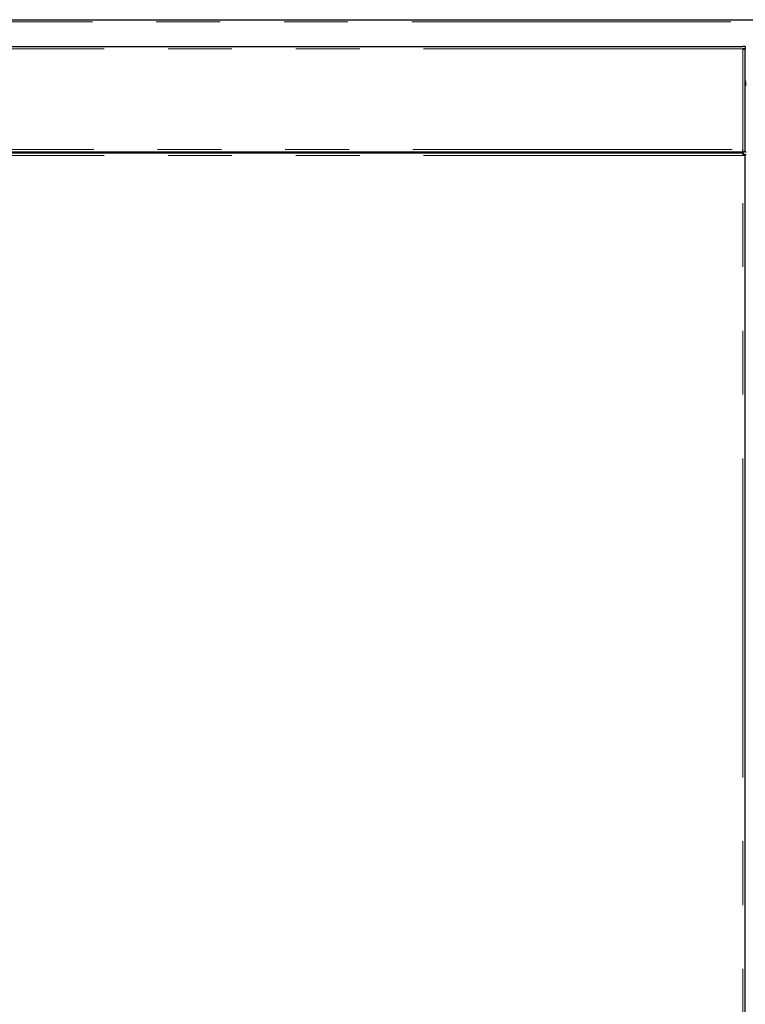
# Model space of a CAD drawing. Header units: millimetres. Extents: x 29 to 247, y 73 to 156.
# Tile 48 of 74: x 161 to 175, y 85 to 104. Entities that reach past the tile are written whole.
import ezdxf

# ---------------------------------------------------------------- set-up
doc = ezdxf.new("R2010")
doc.units = ezdxf.units.MM
doc.linetypes.add('PHANTOM', pattern=[12.7, 6.35, -1.27, 1.27, -1.27, 1.27, -1.27])

msp = doc.modelspace()

# ---------------------------------------------------------------- linework, layer by layer
at = {"color": 8, "linetype": 'PHANTOM', "lineweight": 18}
for p, q in [((155.967, 104.374), (192.873, 104.374)), ((175.252, 103.838), (155.992, 103.838)), ((175.252, 101.838), (175.252, 103.838)), ((175.322, 103.193), (175.302, 103.193)), ((155.992, 101.838), (175.252, 101.838)), ((175.252, 101.718), (155.992, 101.718)), ((169.462, 101.768), (169.462, 101.788)), ((169.537, 101.768), (169.537, 101.788)), ((175.252, 76.638), (175.252, 101.718))]:
    msp.add_line(p, q, dxfattribs=at)
at = {"color": 7, "linetype": 'Continuous', "lineweight": 25}
for p, q in [((155.997, 104.419), (192.918, 104.419)), ((155.992, 103.888), (175.252, 103.888)), ((175.302, 103.888), (175.252, 103.888)), ((175.302, 103.888), (175.302, 103.838)), ((175.302, 103.838), (175.252, 103.838)), ((175.277, 103.833), (175.277, 103.838)), ((175.302, 103.824), (175.302, 103.838)), ((175.302, 101.788), (175.302, 103.824)), ((175.322, 103.109), (175.302, 103.109)), ((155.981, 101.768), (175.263, 101.768)), ((155.992, 101.788), (175.252, 101.788)), ((164.888, 101.788), (164.882, 101.768)), ((164.951, 101.788), (164.945, 101.768)), ((164.996, 101.788), (164.99, 101.768)), ((166.664, 101.768), (166.658, 101.788)), ((166.703, 101.788), (166.709, 101.768)), ((166.765, 101.788), (166.771, 101.768)), ((169.427, 101.768), (169.427, 101.788)), ((169.487, 101.768), (169.487, 101.788)), ((169.907, 101.768), (169.907, 101.788)), ((173.698, 101.788), (173.698, 101.768)), ((173.75, 101.788), (173.75, 101.768)), ((173.854, 101.788), (173.854, 101.768)), ((173.906, 101.788), (173.906, 101.768)), ((175.252, 101.788), (175.252, 101.838)), ((175.302, 101.788), (175.252, 101.788)), ((175.263, 101.768), (175.263, 101.743)), ((175.263, 101.721), (175.263, 101.743)), ((175.302, 101.729), (175.277, 101.729)), ((175.302, 101.788), (175.322, 101.788)), ((175.302, 76.627), (175.302, 101.729)), ((175.322, 101.729), (175.302, 101.729))]:
    msp.add_line(p, q, dxfattribs=at)
for radius, start, end in [(0.025, 180, 258.463), (0.05, 240, 264.2608)]:
    msp.add_arc((175.327, 103.173), radius, start, end, dxfattribs=at)
for points, knots in [([(175.252, 103.838), (175.257, 103.837), (175.269, 103.835), (175.284, 103.832), (175.295, 103.829), (175.301, 103.826), (175.302, 103.825), (175.302, 103.824)], [0, 0, 0, 0, 0.218145, 0.43629, 0.654488, 0.872658, 1, 1, 1, 1]), ([(175.263, 101.768), (175.262, 101.767), (175.26, 101.766), (175.257, 101.754), (175.254, 101.738), (175.253, 101.725), (175.252, 101.718)], [0, 0, 0, 0, 0.250003, 0.5, 0.749997, 1, 1, 1, 1]), ([(175.263, 101.743), (175.262, 101.743), (175.26, 101.742), (175.257, 101.736), (175.254, 101.728), (175.253, 101.721), (175.252, 101.718)], [0, 0, 0, 0, 0.250046, 0.5, 0.749954, 1, 1, 1, 1]), ([(175.252, 101.718), (175.258, 101.719), (175.271, 101.721), (175.288, 101.724), (175.299, 101.726), (175.301, 101.728), (175.302, 101.729)], [0, 0, 0, 0, 0.249994, 0.499989, 0.74999, 1, 1, 1, 1]), ([(175.252, 101.718), (175.255, 101.719), (175.262, 101.721), (175.27, 101.724), (175.276, 101.726), (175.276, 101.728), (175.277, 101.729)], [0, 0, 0, 0, 0.250012, 0.499958, 0.749947, 1, 1, 1, 1])]:
    msp.add_open_spline(points, degree=3, knots=knots, dxfattribs=at)

doc.saveas('drawing.dxf')
